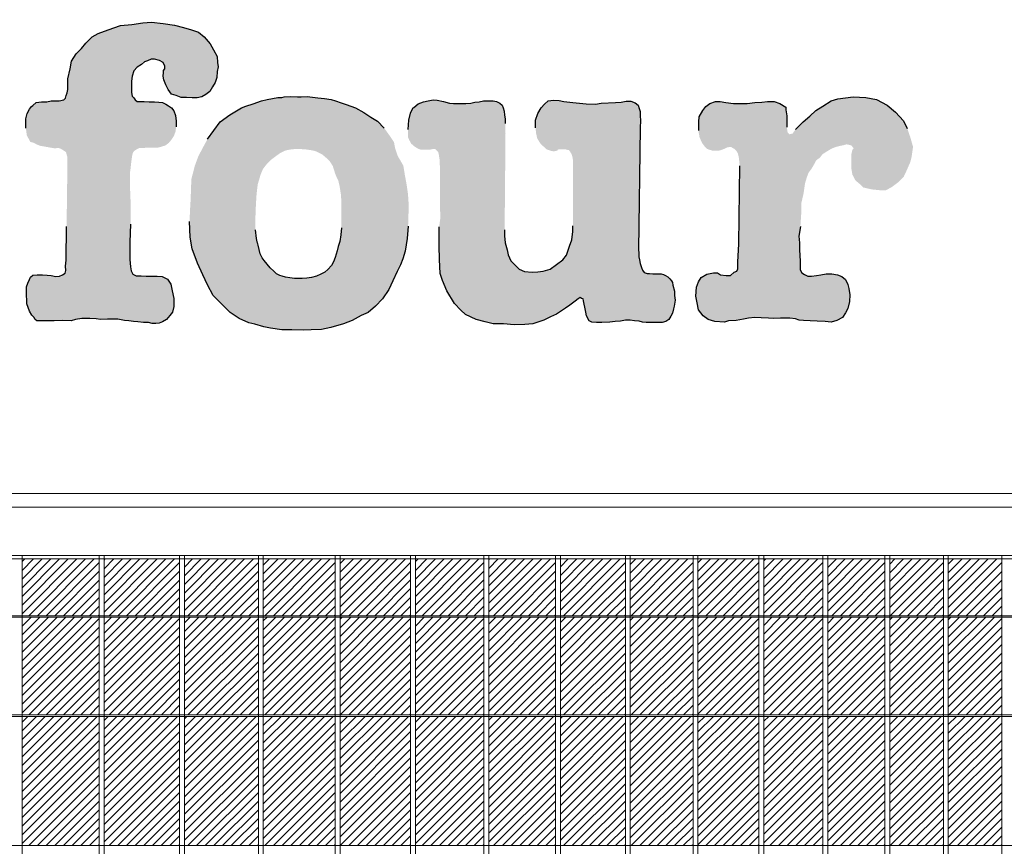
# Model space of a CAD drawing. Header units: millimetres. Extents: x 614675 to 1010864, y -150593 to -87691.
# Tile 17 of 194: x 668269 to 678449, y -117873 to -109329. Entities that reach past the tile are written whole.
import ezdxf

# ---------------------------------------------------------------- set-up
doc = ezdxf.new("R2010")
doc.units = ezdxf.units.MM
doc.header["$LTSCALE"] = 0.05
doc.layers.get('0').update_dxf_attribs({"lineweight": 0})
doc.layers.add('A-20--F1-WALLS', color=5, linetype='Continuous')
doc.layers.add('CARREFOUR LOGO', color=160, linetype='Continuous')

# ---------------------------------------------------------------- blocks, each defined once
blk = doc.blocks.new('uptoun tbilisi carrefour warwera')
at = {"layer": 'CARREFOUR LOGO'}
h = blk.add_hatch(color=256, dxfattribs=at)
h.paths.add_polyline_path([(913945, -62609), (913977, -62641), (914065, -62661), (914145, -62669), (914213, -62669), (914273, -62637), (914336, -62590), (914396, -62530), (914424, -62470), (914464, -62378), (914476, -62330), (914492, -62223), (914464, -62123), (914432, -62032), (914392, -61952), (914313, -61864), (914225, -61792), (914113, -61733), (914005, -61713), (913874, -61705), (913714, -61725), (913646, -61745), (913558, -61800), (913487, -61844), (913427, -61904), (913355, -61964), (913275, -62043), (913247, -62083), (913215, -62091), (913195, -62071), (913187, -62020), (913187, -61960), (913187, -61900), (913175, -61840), (913175, -61812), (913115, -61772), (913056, -61753), (912988, -61753), (912928, -61760), (912856, -61764), (912776, -61772), (912696, -61772), (912637, -61772), (912557, -61764), (912497, -61753), (912449, -61753), (912389, -61772), (912349, -61804), (912317, -61844), (912281, -61912), (912277, -61964), (912277, -62051), (912276, -62076), (912286, -62124), (912310, -62180), (912335, -62215), (912364, -62244), (912393, -62253), (912426, -62263), (912445, -62263), (912479, -62263), (912518, -62251), (912541, -62242), (912566, -62228), (912589, -62224), (912614, -62224), (912627, -62234), (912647, -62244), (912666, -62263), (912681, -62292), (912691, -62330), (912693, -62357), (912701, -62420), (912691, -63222), (912680, -63415), (912680, -63481), (912669, -63507), (912643, -63518), (912606, -63552), (912562, -63552), (912502, -63544), (912469, -63526), (912428, -63526), (912358, -63537), (912302, -63570), (912273, -63618), (912254, -63674), (912247, -63766), (912262, -63833), (912273, -63907), (912321, -63970), (912373, -64007), (912443, -64028), (912542, -64033), (912585, -64021), (912662, -64017), (912738, -64005), (912792, -63993), (912856, -63986), (912922, -63988), (912997, -63993), (913045, -63998), (913122, -63993), (913174, -63993), (913217, -63993), (913276, -64000), (913316, -64012), (913358, -64017), (913429, -64021), (913500, -64024), (913583, -64028), (913646, -64033), (913705, -64017), (913764, -63986), (913795, -63939), (913818, -63892), (913835, -63821), (913840, -63750), (913828, -63687), (913816, -63644), (913792, -63593), (913757, -63562), (913710, -63545), (913651, -63534), (913592, -63534), (913540, -63545), (913496, -63553), (913441, -63560), (913404, -63560), (913368, -63542), (913342, -63523), (913324, -63494), (913324, -63451), (913324, -63403), (913317, -63287), (913317, -63214), (913313, -63145), (913327, -63044), (913336, -62908), (913336, -62806), (913361, -62702), (913375, -62600), (913392, -62545), (913412, -62487), (913443, -62446), (913468, -62405), (913492, -62360), (913529, -62333), (913556, -62299), (913597, -62272), (913648, -62241), (913693, -62223), (913734, -62212), (913765, -62206), (913806, -62196), (913853, -62206), (913878, -62237), (913866, -62251), (913854, -62303), (913854, -62370), (913854, -62442), (913866, -62510), (913898, -62570)])
h.paths.add_polyline_path([(916356, -62609), (916388, -62641), (916476, -62661), (916556, -62669), (916624, -62669), (916683, -62637), (916747, -62590), (916807, -62530), (916835, -62470), (916875, -62378), (916887, -62330), (916903, -62223), (916875, -62123), (916843, -62032), (916803, -61952), (916723, -61864), (916636, -61792), (916524, -61733), (916416, -61713), (916284, -61705), (916125, -61725), (916057, -61745), (915969, -61800), (915897, -61844), (915837, -61904), (915766, -61964), (915686, -62043), (915658, -62083), (915626, -62091), (915606, -62071), (915598, -62020), (915598, -61960), (915598, -61900), (915586, -61840), (915586, -61812), (915526, -61772), (915466, -61753), (915398, -61753), (915339, -61760), (915267, -61764), (915187, -61772), (915107, -61772), (915047, -61772), (914968, -61764), (914908, -61753), (914860, -61753), (914800, -61772), (914760, -61804), (914728, -61844), (914692, -61912), (914688, -61964), (914688, -62051), (914687, -62076), (914697, -62124), (914721, -62180), (914746, -62215), (914775, -62244), (914804, -62253), (914836, -62263), (914856, -62263), (914890, -62263), (914929, -62251), (914952, -62242), (914977, -62228), (915000, -62224), (915025, -62224), (915038, -62234), (915057, -62244), (915077, -62263), (915092, -62292), (915102, -62330), (915104, -62357), (915111, -62420), (915102, -63222), (915091, -63415), (915091, -63481), (915080, -63507), (915054, -63518), (915017, -63552), (914972, -63552), (914913, -63544), (914880, -63526), (914839, -63526), (914769, -63537), (914713, -63570), (914684, -63618), (914665, -63674), (914658, -63766), (914672, -63833), (914684, -63907), (914732, -63970), (914784, -64007), (914854, -64028), (914953, -64033), (914995, -64021), (915073, -64017), (915149, -64005), (915203, -63993), (915267, -63986), (915333, -63988), (915408, -63993), (915455, -63998), (915533, -63993), (915585, -63993), (915628, -63993), (915687, -64000), (915727, -64012), (915769, -64017), (915840, -64021), (915911, -64024), (915993, -64028), (916057, -64033), (916116, -64017), (916175, -63986), (916206, -63939), (916229, -63892), (916246, -63821), (916250, -63750), (916239, -63687), (916227, -63644), (916203, -63593), (916168, -63562), (916121, -63545), (916062, -63534), (916003, -63534), (915951, -63545), (915906, -63553), (915852, -63560), (915815, -63560), (915779, -63542), (915753, -63523), (915735, -63494), (915735, -63451), (915735, -63403), (915728, -63287), (915728, -63214), (915724, -63145), (915738, -63044), (915747, -62908), (915747, -62806), (915772, -62702), (915786, -62600), (915802, -62545), (915823, -62487), (915854, -62446), (915878, -62405), (915903, -62360), (915940, -62333), (915967, -62299), (916008, -62272), (916059, -62241), (916104, -62223), (916145, -62212), (916176, -62206), (916217, -62196), (916264, -62206), (916289, -62237), (916276, -62251), (916264, -62303), (916264, -62370), (916264, -62442), (916276, -62510), (916308, -62570)])
h.paths.add_polyline_path([(920705, -61518), (920714, -61553), (920733, -61607), (920756, -61654), (920792, -61701), (920839, -61718), (920893, -61737), (920945, -61737), (921004, -61741), (921058, -61741), (921105, -61730), (921145, -61706), (921188, -61675), (921216, -61628), (921244, -61581), (921259, -61529), (921263, -61470), (921275, -61419), (921267, -61375), (921263, -61312), (921227, -61246), (921190, -61184), (921128, -61111), (921072, -61063), (920999, -61037), (920915, -61012), (920823, -60990), (920705, -60971), (920584, -60957), (920496, -60964), (920382, -60982), (920265, -60993), (920136, -61037), (920033, -61074), (919971, -61111), (919905, -61177), (919861, -61232), (919805, -61287), (919758, -61360), (919743, -61441), (919721, -61543), (919721, -61653), (919714, -61690), (919703, -61716), (919695, -61745), (919677, -61760), (919629, -61771), (919548, -61771), (919501, -61782), (919446, -61782), (919391, -61789), (919357, -61819), (919344, -61829), (919323, -61859), (919298, -61904), (919286, -61959), (919286, -62054), (919295, -62126), (919310, -62155), (919332, -62196), (919364, -62204), (919395, -62221), (919432, -62236), (919479, -62244), (919538, -62255), (919586, -62263), (919620, -62258), (919646, -62266), (919676, -62285), (919701, -62302), (919713, -62347), (919716, -62391), (919707, -63070), (919702, -63417), (919697, -63480), (919700, -63525), (919691, -63552), (919664, -63569), (919632, -63584), (919596, -63587), (919548, -63578), (919506, -63573), (919458, -63569), (919404, -63569), (919359, -63575), (919332, -63593), (919323, -63620), (919305, -63656), (919291, -63695), (919291, -63781), (919296, -63835), (919296, -63871), (919310, -63907), (919323, -63946), (919346, -63988), (919368, -64006), (919382, -64033), (919400, -64045), (919463, -64045), (919521, -64045), (919580, -64045), (919661, -64042), (919754, -64045), (919800, -64032), (919863, -64023), (919911, -64020), (919946, -64020), (920011, -64025), (920059, -64032), (920130, -64029), (920189, -64029), (920237, -64029), (920305, -64043), (920349, -64046), (920397, -64052), (920442, -64055), (920501, -64064), (920554, -64064), (920590, -64073), (920629, -64073), (920665, -64068), (920700, -64055), (920741, -64032), (920773, -63990), (920802, -63957), (920817, -63898), (920817, -63814), (920800, -63737), (920784, -63666), (920751, -63616), (920696, -63589), (920645, -63585), (920581, -63585), (920528, -63583), (920477, -63580), (920426, -63580), (920392, -63563), (920375, -63529), (920368, -63488), (920361, -63413), (920361, -63233), (920368, -63045), (920368, -62800), (920361, -62620), (920364, -62500), (920368, -62474), (920373, -62428), (920380, -62371), (920385, -62337), (920393, -62308), (920405, -62291), (920430, -62273), (920457, -62260), (920497, -62260), (920537, -62255), (920571, -62255), (920616, -62255), (920651, -62255), (920683, -62247), (920728, -62233), (920763, -62207), (920790, -62175), (920816, -62135), (920834, -62087), (920839, -62040), (920839, -61981), (920832, -61923), (920815, -61876), (920792, -61843), (920761, -61824), (920733, -61805), (920697, -61788), (920662, -61784), (920615, -61781), (920561, -61781), (920509, -61777), (920462, -61777), (920438, -61777), (920415, -61760), (920403, -61741), (920386, -61722), (920379, -61687), (920379, -61635), (920379, -61569), (920386, -61518), (920403, -61463), (920438, -61423), (920481, -61395), (920514, -61369), (920544, -61357), (920580, -61341), (920615, -61341), (920669, -61353), (920705, -61376), (920721, -61412), (920721, -61442), (920709, -61459), (920709, -61478)])
h.paths.add_polyline_path([(924915, -62299), (924930, -62327), (924939, -62361), (924944, -62394), (924942, -63063), (924942, -63122), (924930, -63209), (924905, -63275), (924876, -63366), (924839, -63415), (924773, -63464), (924707, -63513), (924634, -63532), (924578, -63539), (924519, -63542), (924443, -63535), (924388, -63510), (924363, -63488), (924334, -63459), (924300, -63427), (924273, -63362), (924261, -63311), (924243, -63241), (924236, -63166), (924236, -63104), (924245, -62112), (924242, -62066), (924242, -62007), (924242, -61957), (924236, -61918), (924232, -61878), (924222, -61844), (924212, -61818), (924186, -61794), (924152, -61779), (924116, -61771), (924073, -61771), (924017, -61771), (923973, -61781), (923927, -61785), (923888, -61794), (923834, -61800), (923764, -61798), (923709, -61798), (923665, -61794), (923605, -61779), (923540, -61765), (923496, -61761), (923446, -61771), (923397, -61781), (923341, -61804), (923297, -61840), (923290, -61845), (923275, -61867), (923263, -61900), (923244, -61973), (923237, -62067), (923237, -62147), (923249, -62176), (923271, -62215), (923306, -62245), (923344, -62268), (923374, -62277), (923401, -62277), (923454, -62277), (923488, -62272), (923497, -62268), (923511, -62268), (923522, -62272), (923538, -62290), (923550, -62302), (923557, -62336), (923566, -62398), (923566, -62437), (923570, -62991), (923559, -63074), (923559, -63272), (923564, -63411), (923570, -63556), (923593, -63630), (923638, -63736), (923717, -63866), (923784, -63937), (923833, -63981), (923940, -64033), (924034, -64055), (924118, -64077), (924223, -64077), (924334, -64088), (924446, -64082), (924528, -64075), (924640, -64038), (924711, -64004), (924773, -63976), (924866, -63916), (924910, -63883), (924965, -63843), (924998, -63817), (925016, -63806), (925031, -63813), (925049, -63817), (925053, -63839), (925060, -63872), (925064, -63905), (925075, -63956), (925082, -63993), (925109, -64044), (925137, -64060), (925186, -64064), (925241, -64064), (925325, -64060), (925380, -64053), (925435, -64049), (925484, -64038), (925535, -64038), (925579, -64044), (925628, -64049), (925661, -64060), (925701, -64064), (925745, -64064), (925778, -64064), (925822, -64064), (925866, -64064), (925904, -64053), (925933, -64031), (925955, -63998), (925970, -63965), (925981, -63921), (925988, -63894), (925999, -63832), (925992, -63784), (925992, -63740), (925975, -63678), (925971, -63650), (925960, -63631), (925944, -63611), (925924, -63592), (925900, -63576), (925877, -63568), (925853, -63561), (925830, -63561), (925799, -63561), (925767, -63561), (925733, -63556), (925709, -63556), (925678, -63545), (925662, -63522), (925650, -63493), (925639, -63454), (925631, -63415), (925623, -63384), (925623, -63342), (925620, -63310), (925636, -62051), (925640, -61975), (925636, -61927), (925636, -61882), (925627, -61852), (925616, -61818), (925586, -61793), (925540, -61774), (925492, -61774), (925441, -61786), (925383, -61790), (925233, -61794), (925174, -61805), (925080, -61802), (925009, -61797), (924941, -61788), (924848, -61777), (924800, -61768), (924741, -61765), (924686, -61773), (924647, -61807), (924613, -61844), (924579, -61904), (924554, -61973), (924555, -62050), (924562, -62111), (924574, -62162), (924608, -62216), (924644, -62249), (924671, -62273), (924704, -62285), (924722, -62291), (924746, -62293), (924764, -62290), (924782, -62284), (924788, -62275), (924808, -62273), (924826, -62273), (924847, -62273), (924865, -62273), (924889, -62279), (924901, -62281)])
h.paths.add_polyline_path([(927912, -62635), (927944, -62667), (928032, -62687), (928112, -62695), (928179, -62695), (928239, -62663), (928303, -62615), (928363, -62555), (928391, -62495), (928431, -62404), (928443, -62356), (928459, -62248), (928431, -62149), (928399, -62057), (928359, -61977), (928279, -61889), (928191, -61818), (928080, -61758), (927972, -61738), (927840, -61730), (927681, -61750), (927613, -61770), (927525, -61826), (927453, -61870), (927393, -61929), (927321, -61989), (927242, -62069), (927214, -62109), (927182, -62117), (927162, -62097), (927154, -62045), (927154, -61985), (927154, -61925), (927142, -61866), (927142, -61838), (927082, -61798), (927022, -61778), (926954, -61778), (926895, -61786), (926823, -61790), (926743, -61798), (926663, -61798), (926603, -61798), (926523, -61790), (926464, -61778), (926416, -61778), (926356, -61798), (926316, -61830), (926284, -61870), (926248, -61937), (926244, -61989), (926244, -62077), (926243, -62101), (926252, -62150), (926277, -62206), (926302, -62240), (926331, -62269), (926360, -62279), (926392, -62288), (926412, -62288), (926446, -62288), (926485, -62277), (926508, -62267), (926533, -62254), (926556, -62250), (926581, -62250), (926594, -62259), (926613, -62269), (926633, -62288), (926648, -62317), (926657, -62355), (926660, -62382), (926667, -62445), (926658, -63248), (926647, -63440), (926647, -63507), (926636, -63533), (926610, -63544), (926573, -63577), (926528, -63577), (926469, -63570), (926436, -63551), (926395, -63551), (926325, -63562), (926269, -63596), (926239, -63644), (926221, -63699), (926213, -63792), (926228, -63858), (926239, -63932), (926288, -63995), (926339, -64032), (926410, -64054), (926509, -64059), (926551, -64047), (926629, -64042), (926705, -64030), (926759, -64018), (926823, -64011), (926889, -64014), (926964, -64018), (927011, -64023), (927089, -64018), (927141, -64018), (927184, -64018), (927242, -64026), (927283, -64037), (927325, -64042), (927396, -64047), (927467, -64049), (927549, -64054), (927613, -64059), (927672, -64042), (927731, -64011), (927762, -63964), (927785, -63917), (927802, -63846), (927806, -63776), (927795, -63712), (927783, -63670), (927759, -63618), (927724, -63587), (927677, -63571), (927618, -63559), (927559, -63559), (927507, -63571), (927462, -63578), (927408, -63585), (927371, -63585), (927335, -63567), (927309, -63549), (927291, -63520), (927291, -63476), (927291, -63429), (927284, -63312), (927284, -63239), (927279, -63170), (927294, -63069), (927303, -62933), (927303, -62832), (927327, -62728), (927342, -62625), (927358, -62570), (927379, -62513), (927410, -62472), (927434, -62431), (927459, -62385), (927496, -62359), (927522, -62324), (927564, -62297), (927615, -62266), (927660, -62248), (927701, -62238), (927732, -62232), (927773, -62221), (927820, -62232), (927845, -62262), (927832, -62276), (927820, -62328), (927820, -62396), (927820, -62467), (927832, -62535), (927864, -62595)])
h.paths.add_polyline_path([(908755, -62298), (908814, -62306), (908885, -62317), (908944, -62309), (909019, -62309), (909090, -62292), (909161, -62267), (909220, -62215), (909241, -62162), (909268, -62095), (909274, -62007), (909268, -61913), (909268, -61860), (909252, -61797), (909243, -61719), (909243, -61656), (909246, -61563), (909252, -61500), (909252, -61447), (909268, -61375), (909274, -61319), (909268, -61240), (909268, -61131), (909236, -61068), (909196, -61031), (909149, -60999), (909102, -60974), (909064, -60959), (909008, -60952), (908954, -60952), (908898, -60962), (908854, -60984), (908820, -61006), (908782, -61040), (908753, -61077), (908733, -61105), (908729, -61141), (908724, -61176), (908710, -61193), (908684, -61196), (908671, -61187), (908643, -61168), (908588, -61130), (908522, -61089), (908446, -61039), (908339, -61002), (908208, -60957), (908114, -60944), (907966, -60933), (907848, -60933), (907751, -60944), (907655, -60969), (907614, -60976), (907544, -60996), (907407, -61025), (907324, -61087), (907233, -61149), (907109, -61247), (906980, -61387), (906866, -61534), (906812, -61661), (906761, -61785), (906716, -61981), (906670, -62150), (906652, -62378), (906653, -62543), (906671, -62737), (906684, -62896), (906716, -63086), (906775, -63280), (906866, -63462), (906988, -63652), (907115, -63796), (907219, -63869), (907319, -63946), (907464, -64014), (907591, -64072), (907772, -64104), (907885, -64118), (908021, -64127), (908143, -64127), (908257, -64127), (908406, -64118), (908542, -64081), (908678, -64059), (908836, -63991), (908986, -63900), (909099, -63810), (909167, -63706), (909251, -63589), (909273, -63522), (909327, -63401), (909350, -63320), (909350, -63154), (909327, -63019), (909291, -62916), (909237, -62808), (909134, -62750), (909044, -62719), (908945, -62714), (908842, -62714), (908774, -62728), (908721, -62759), (908653, -62817), (908617, -62907), (908617, -62988), (908599, -63109), (908608, -63199), (908595, -63302), (908572, -63356), (908505, -63437), (908415, -63482), (908348, -63536), (908249, -63549), (908159, -63567), (908046, -63558), (907934, -63536), (907867, -63500), (907786, -63455), (907718, -63401), (907642, -63298), (907584, -63208), (907552, -63100), (907507, -62961), (907482, -62804), (907478, -62673), (907470, -62553), (907470, -62474), (907470, -62387), (907490, -62276), (907498, -62161), (907525, -62050), (907553, -61983), (907573, -61912), (907592, -61865), (907624, -61806), (907663, -61774), (907683, -61727), (907730, -61668), (907770, -61628), (907809, -61609), (907841, -61589), (907888, -61561), (907939, -61550), (907987, -61530), (908085, -61530), (908136, -61518), (908196, -61522), (908274, -61530), (908361, -61561), (908420, -61601), (908471, -61640), (908519, -61680), (908546, -61727), (908570, -61766), (908590, -61813), (908598, -61896), (908598, -61955), (908578, -62014), (908586, -62081), (908598, -62140), (908629, -62180), (908665, -62219), (908708, -62270)])
h = blk.add_hatch(color=256, dxfattribs=at)
h.paths.add_polyline_path([(922131, -61731), (922093, -61731), (922023, -61727), (921958, -61731), (921931, -61736), (921892, -61736), (921835, -61747), (921781, -61757), (921721, -61772), (921635, -61804), (921560, -61826), (921517, -61843), (921464, -61875), (921394, -61915), (921294, -61988), (921164, -62167), (921129, -62231), (921070, -62342), (921032, -62445), (920997, -62582), (920989, -62803), (920984, -62884), (920978, -63018), (920983, -63182), (921005, -63303), (921059, -63451), (921114, -63570), (921165, -63675), (921222, -63783), (921293, -63851), (921398, -63958), (921491, -64023), (921590, -64066), (921653, -64080), (921746, -64108), (921814, -64123), (921931, -64137), (922036, -64137), (922155, -64142), (922234, -64137), (922342, -64134), (922438, -64114), (922569, -64077), (922660, -64043), (922753, -63992), (922824, -63958), (922901, -63893), (922972, -63817), (923037, -63723), (923079, -63633), (923126, -63534), (923158, -63468), (923182, -63404), (923208, -63325), (923228, -63195), (923238, -63066), (923242, -62941), (923244, -62846), (923237, -62737), (923222, -62634), (923204, -62536), (923189, -62442), (923130, -62340), (923104, -62263), (923092, -62198), (923044, -62127), (922992, -62055), (922920, -61983), (922853, -61941), (922781, -61893), (922693, -61845), (922597, -61808), (922547, -61791), (922487, -61770), (922443, -61757), (922375, -61748), (922305, -61741), (922248, -61734), (922194, -61727)])
h.paths.add_polyline_path([(922139, -62271), (922183, -62274), (922238, -62282), (922275, -62290), (922296, -62298), (922323, -62312), (922353, -62328), (922385, -62356), (922405, -62372), (922432, -62402), (922460, -62447), (922472, -62486), (922485, -62527), (922498, -62559), (922516, -62595), (922529, -62651), (922542, -62731), (922549, -62818), (922547, -62870), (922546, -62998), (922549, -63083), (922541, -63158), (922533, -63227), (922516, -63276), (922506, -63321), (922483, -63391), (922467, -63434), (922447, -63474), (922409, -63516), (922378, -63542), (922337, -63562), (922291, -63585), (922238, -63597), (922192, -63605), (922141, -63608), (922085, -63608), (922062, -63608), (922016, -63601), (921970, -63593), (921935, -63585), (921912, -63578), (921878, -63559), (921848, -63532), (921812, -63497), (921782, -63460), (921751, -63422), (921728, -63394), (921710, -63353), (921698, -63308), (921686, -63264), (921684, -63248), (921682, -63244), (921675, -63211), (921672, -63195), (921660, -63105), (921660, -62956), (921664, -62854), (921671, -62738), (921683, -62636), (921714, -62530), (921738, -62475), (921784, -62416), (921815, -62385), (921866, -62347), (921915, -62312), (921970, -62285), (922013, -62276), (922062, -62270), (922093, -62270)], flags=16)
for p, q in [((920382, -60982), (920496, -60964)), ((920496, -60964), (920584, -60957)), ((920584, -60957), (920705, -60971)), ((920705, -60971), (920823, -60990)), ((919971, -61111), (920033, -61074)), ((920033, -61074), (920136, -61037)), ((920136, -61037), (920265, -60993)), ((920265, -60993), (920382, -60982)), ((920823, -60990), (920915, -61012)), ((920915, -61012), (920999, -61037)), ((920999, -61037), (921072, -61063)), ((921072, -61063), (921128, -61111)), ((919861, -61232), (919905, -61177)), ((919905, -61177), (919971, -61111)), ((921128, -61111), (921190, -61184)), ((921190, -61184), (921227, -61246)), ((919805, -61287), (919861, -61232)), ((921227, -61246), (921263, -61312)), ((919743, -61441), (919758, -61360)), ((919758, -61360), (919805, -61287)), ((920514, -61369), (920481, -61395)), ((920544, -61357), (920514, -61369)), ((920580, -61341), (920544, -61357)), ((920615, -61341), (920580, -61341)), ((920669, -61353), (920615, -61341)), ((920705, -61376), (920669, -61353)), ((920721, -61412), (920705, -61376)), ((921263, -61312), (921267, -61375)), ((921267, -61375), (921275, -61419)), ((919721, -61543), (919743, -61441)), ((920403, -61463), (920386, -61518)), ((920438, -61423), (920403, -61463)), ((920481, -61395), (920438, -61423)), ((920705, -61518), (920709, -61478)), ((920709, -61459), (920721, -61442)), ((920709, -61478), (920709, -61459)), ((920721, -61442), (920721, -61412)), ((921263, -61470), (921259, -61529)), ((921275, -61419), (921263, -61470)), ((919721, -61653), (919721, -61543)), ((920386, -61518), (920379, -61569)), ((920379, -61569), (920379, -61635)), ((920714, -61553), (920705, -61518)), ((920733, -61607), (920714, -61553)), ((921244, -61581), (921216, -61628)), ((921259, -61529), (921244, -61581)), ((919703, -61716), (919714, -61690)), ((919714, -61690), (919721, -61653)), ((920379, -61635), (920379, -61687)), ((920379, -61687), (920386, -61722)), ((920756, -61654), (920733, -61607)), ((920792, -61701), (920756, -61654)), ((921188, -61675), (921145, -61706)), ((921216, -61628), (921188, -61675)), ((919357, -61819), (919391, -61789)), ((919391, -61789), (919446, -61782)), ((919446, -61782), (919501, -61782)), ((919501, -61782), (919548, -61771)), ((919548, -61771), (919629, -61771)), ((919629, -61771), (919677, -61760)), ((919677, -61760), (919695, -61745)), ((919695, -61745), (919703, -61716)), ((920386, -61722), (920403, -61741)), ((920403, -61741), (920415, -61760)), ((920415, -61760), (920438, -61777)), ((920438, -61777), (920462, -61777)), ((920462, -61777), (920509, -61777)), ((920509, -61777), (920561, -61781)), ((920561, -61781), (920615, -61781)), ((920615, -61781), (920662, -61784)), ((920662, -61784), (920697, -61788)), ((920697, -61788), (920733, -61805)), ((920839, -61718), (920792, -61701)), ((920893, -61737), (920839, -61718)), ((920945, -61737), (920893, -61737)), ((921004, -61741), (920945, -61737)), ((921058, -61741), (921004, -61741)), ((921105, -61730), (921058, -61741)), ((921145, -61706), (921105, -61730)), ((921635, -61804), (921721, -61772)), ((921721, -61772), (921781, -61757)), ((921781, -61757), (921835, -61747)), ((921835, -61747), (921892, -61736)), ((921892, -61736), (921931, -61736)), ((921931, -61736), (921958, -61731)), ((921958, -61731), (922023, -61727)), ((922023, -61727), (922093, -61731)), ((922093, -61731), (922131, -61731)), ((922131, -61731), (922194, -61727)), ((922194, -61727), (922248, -61734)), ((922248, -61734), (922305, -61741)), ((922305, -61741), (922375, -61748)), ((922375, -61748), (922443, -61757)), ((922443, -61757), (922487, -61770)), ((922487, -61770), (922547, -61791)), ((922547, -61791), (922597, -61808)), ((923341, -61804), (923397, -61781)), ((923397, -61781), (923446, -61771)), ((923446, -61771), (923496, -61761)), ((923496, -61761), (923540, -61765)), ((923540, -61765), (923605, -61779)), ((923605, -61779), (923665, -61794)), ((923665, -61794), (923709, -61798)), ((923834, -61800), (923888, -61794)), ((923888, -61794), (923927, -61785)), ((923927, -61785), (923973, -61781)), ((923973, -61781), (924017, -61771)), ((924017, -61771), (924073, -61771)), ((924073, -61771), (924116, -61771)), ((924116, -61771), (924152, -61779)), ((924152, -61779), (924186, -61794)), ((924186, -61794), (924212, -61818)), ((924647, -61807), (924686, -61773)), ((924686, -61773), (924741, -61765)), ((924741, -61765), (924800, -61768)), ((924800, -61768), (924848, -61777)), ((924848, -61777), (924941, -61788)), ((924941, -61788), (925009, -61797)), ((925174, -61805), (925233, -61794)), ((925233, -61794), (925383, -61790)), ((925383, -61790), (925441, -61786)), ((925441, -61786), (925492, -61774)), ((925492, -61774), (925540, -61774)), ((925540, -61774), (925586, -61793)), ((925586, -61793), (925616, -61818)), ((926356, -61798), (926416, -61778)), ((926416, -61778), (926464, -61778)), ((926464, -61778), (926523, -61790)), ((926523, -61790), (926603, -61798)), ((926743, -61798), (926823, -61790)), ((926823, -61790), (926895, -61786)), ((926895, -61786), (926954, -61778)), ((926954, -61778), (927022, -61778)), ((927022, -61778), (927082, -61798)), ((927525, -61826), (927613, -61770)), ((927613, -61770), (927681, -61750)), ((927681, -61750), (927840, -61730)), ((927840, -61730), (927972, -61738)), ((927972, -61738), (928080, -61758)), ((928080, -61758), (928191, -61818)), ((919298, -61904), (919323, -61859)), ((919323, -61859), (919344, -61829)), ((919344, -61829), (919357, -61819)), ((920733, -61805), (920761, -61824)), ((920761, -61824), (920792, -61843)), ((920792, -61843), (920815, -61876)), ((920815, -61876), (920832, -61923)), ((921394, -61915), (921464, -61875)), ((921464, -61875), (921517, -61843)), ((921517, -61843), (921560, -61826)), ((921560, -61826), (921635, -61804)), ((922597, -61808), (922693, -61845)), ((922693, -61845), (922781, -61893)), ((922781, -61893), (922853, -61941)), ((923263, -61900), (923275, -61867)), ((923275, -61867), (923290, -61845)), ((923290, -61845), (923297, -61840)), ((923297, -61840), (923341, -61804)), ((923709, -61798), (923764, -61798)), ((923764, -61798), (923834, -61800)), ((924212, -61818), (924222, -61844)), ((924222, -61844), (924232, -61878)), ((924232, -61878), (924236, -61918)), ((924579, -61904), (924613, -61844)), ((924613, -61844), (924647, -61807)), ((925009, -61797), (925080, -61802)), ((925080, -61802), (925174, -61805)), ((925616, -61818), (925627, -61852)), ((925627, -61852), (925636, -61882)), ((925636, -61882), (925636, -61927)), ((926248, -61937), (926284, -61870)), ((926284, -61870), (926316, -61830)), ((926316, -61830), (926356, -61798)), ((926603, -61798), (926663, -61798)), ((926663, -61798), (926743, -61798)), ((927082, -61798), (927142, -61838)), ((927142, -61838), (927142, -61866)), ((927142, -61866), (927154, -61925)), ((927393, -61929), (927453, -61870)), ((927453, -61870), (927525, -61826)), ((928191, -61818), (928279, -61889)), ((928279, -61889), (928359, -61977)), ((919286, -61959), (919298, -61904)), ((919286, -62054), (919286, -61959)), ((920832, -61923), (920839, -61981)), ((920839, -61981), (920839, -62040)), ((921164, -62167), (921294, -61988)), ((921294, -61988), (921394, -61915)), ((922853, -61941), (922920, -61983)), ((922920, -61983), (922992, -62055)), ((923237, -62067), (923244, -61973)), ((923244, -61973), (923263, -61900)), ((924236, -61918), (924242, -61957)), ((924242, -61957), (924242, -62007)), ((924554, -61973), (924579, -61904)), ((924555, -62050), (924554, -61973)), ((925636, -61927), (925640, -61975)), ((925640, -61975), (925636, -62051)), ((926244, -61989), (926248, -61937)), ((926244, -62077), (926244, -61989)), ((927154, -61925), (927154, -61985)), ((927154, -61985), (927154, -62045)), ((927242, -62069), (927321, -61989)), ((927321, -61989), (927393, -61929)), ((928359, -61977), (928399, -62057)), ((925636, -62051), (925620, -63310)), ((926658, -63248), (926667, -62445)), ((919702, -63417), (919707, -63070)), ((920368, -63045), (920361, -63233)), ((920983, -63182), (920978, -63018)), ((921672, -63195), (921660, -63105)), ((922549, -63083), (922541, -63158)), ((923238, -63066), (923228, -63195)), ((923559, -63272), (923559, -63074)), ((924236, -63104), (924236, -63166)), ((924942, -63122), (924942, -63063)), ((927294, -63069), (927279, -63170)), ((921005, -63303), (920983, -63182)), ((921675, -63211), (921672, -63195)), ((921682, -63244), (921675, -63211)), ((922541, -63158), (922533, -63227)), ((923228, -63195), (923208, -63325)), ((924236, -63166), (924243, -63241)), ((924905, -63275), (924930, -63209)), ((924930, -63209), (924942, -63122)), ((927279, -63170), (927284, -63239)), ((920361, -63233), (920361, -63413)), ((921059, -63451), (921005, -63303)), ((921684, -63248), (921682, -63244)), ((921686, -63264), (921684, -63248)), ((921698, -63308), (921686, -63264)), ((921710, -63353), (921698, -63308)), ((922506, -63321), (922483, -63391)), ((922516, -63276), (922506, -63321)), ((922533, -63227), (922516, -63276)), ((923564, -63411), (923559, -63272)), ((924243, -63241), (924261, -63311)), ((924261, -63311), (924273, -63362)), ((924876, -63366), (924905, -63275)), ((925620, -63310), (925623, -63342)), ((926647, -63440), (926658, -63248)), ((927284, -63239), (927284, -63312)), ((927284, -63312), (927291, -63429)), ((919697, -63480), (919702, -63417)), ((920361, -63413), (920368, -63488)), ((921728, -63394), (921710, -63353)), ((921751, -63422), (921728, -63394)), ((921782, -63460), (921751, -63422)), ((922483, -63391), (922467, -63434)), ((923182, -63404), (923158, -63468)), ((923208, -63325), (923182, -63404)), ((923570, -63556), (923564, -63411)), ((924273, -63362), (924300, -63427)), ((924773, -63464), (924839, -63415)), ((924839, -63415), (924876, -63366)), ((925623, -63342), (925623, -63384)), ((925623, -63384), (925631, -63415)), ((925631, -63415), (925639, -63454)), ((919691, -63552), (919700, -63525)), ((919700, -63525), (919697, -63480)), ((920368, -63488), (920375, -63529)), ((921114, -63570), (921059, -63451)), ((921812, -63497), (921782, -63460)), ((921848, -63532), (921812, -63497)), ((922409, -63516), (922378, -63542)), ((922447, -63474), (922409, -63516)), ((922467, -63434), (922447, -63474)), ((923158, -63468), (923126, -63534)), ((924300, -63427), (924334, -63459)), ((924334, -63459), (924363, -63488)), ((924363, -63488), (924388, -63510)), ((924388, -63510), (924443, -63535)), ((924634, -63532), (924707, -63513)), ((924707, -63513), (924773, -63464)), ((925639, -63454), (925650, -63493)), ((925650, -63493), (925662, -63522)), ((925662, -63522), (925678, -63545)), ((926636, -63533), (926647, -63507)), ((926647, -63507), (926647, -63440)), ((927291, -63429), (927291, -63476)), ((927291, -63476), (927291, -63520)), ((927291, -63520), (927309, -63549)), ((919305, -63656), (919323, -63620)), ((919323, -63620), (919332, -63593)), ((919332, -63593), (919359, -63575)), ((919359, -63575), (919404, -63569)), ((919404, -63569), (919458, -63569)), ((919458, -63569), (919506, -63573)), ((919506, -63573), (919548, -63578)), ((919548, -63578), (919596, -63587)), ((919596, -63587), (919632, -63584)), ((919632, -63584), (919664, -63569)), ((919664, -63569), (919691, -63552)), ((920375, -63529), (920392, -63563)), ((920392, -63563), (920426, -63580)), ((920426, -63580), (920477, -63580)), ((920477, -63580), (920528, -63583)), ((920528, -63583), (920581, -63585)), ((920581, -63585), (920645, -63585)), ((920645, -63585), (920696, -63589)), ((920696, -63589), (920751, -63616)), ((920751, -63616), (920784, -63666)), ((921165, -63675), (921114, -63570)), ((921878, -63559), (921848, -63532)), ((921912, -63578), (921878, -63559)), ((921935, -63585), (921912, -63578)), ((921970, -63593), (921935, -63585)), ((922016, -63601), (921970, -63593)), ((922062, -63608), (922016, -63601)), ((922085, -63608), (922062, -63608)), ((922141, -63608), (922085, -63608)), ((922192, -63605), (922141, -63608)), ((922238, -63597), (922192, -63605)), ((922291, -63585), (922238, -63597)), ((922337, -63562), (922291, -63585)), ((922378, -63542), (922337, -63562)), ((923126, -63534), (923079, -63633)), ((923593, -63630), (923570, -63556)), ((924443, -63535), (924519, -63542)), ((924519, -63542), (924578, -63539)), ((924578, -63539), (924634, -63532)), ((925678, -63545), (925709, -63556)), ((925709, -63556), (925733, -63556)), ((925733, -63556), (925767, -63561)), ((925767, -63561), (925799, -63561)), ((925799, -63561), (925830, -63561)), ((925830, -63561), (925853, -63561)), ((925853, -63561), (925877, -63568)), ((925877, -63568), (925900, -63576)), ((925900, -63576), (925924, -63592)), ((925924, -63592), (925944, -63611)), ((925944, -63611), (925960, -63631)), ((926239, -63644), (926269, -63596)), ((926269, -63596), (926325, -63562)), ((926325, -63562), (926395, -63551)), ((926395, -63551), (926436, -63551)), ((926436, -63551), (926469, -63570)), ((926469, -63570), (926528, -63577)), ((926528, -63577), (926573, -63577)), ((926573, -63577), (926610, -63544)), ((926610, -63544), (926636, -63533)), ((927309, -63549), (927335, -63567)), ((927335, -63567), (927371, -63585)), ((927371, -63585), (927408, -63585)), ((927408, -63585), (927462, -63578)), ((927462, -63578), (927507, -63571)), ((927507, -63571), (927559, -63559)), ((927559, -63559), (927618, -63559)), ((927618, -63559), (927677, -63571)), ((927677, -63571), (927724, -63587)), ((927724, -63587), (927759, -63618)), ((927759, -63618), (927783, -63670)), ((919291, -63695), (919305, -63656)), ((919291, -63781), (919291, -63695)), ((920784, -63666), (920800, -63737)), ((921222, -63783), (921165, -63675)), ((923037, -63723), (922972, -63817)), ((923079, -63633), (923037, -63723)), ((923638, -63736), (923593, -63630)), ((925960, -63631), (925971, -63650)), ((925971, -63650), (925975, -63678)), ((925975, -63678), (925992, -63740)), ((926213, -63792), (926221, -63699)), ((926221, -63699), (926239, -63644)), ((927783, -63670), (927795, -63712)), ((927795, -63712), (927806, -63776)), ((919296, -63835), (919291, -63781)), ((920800, -63737), (920817, -63814)), ((920817, -63814), (920817, -63898)), ((921293, -63851), (921222, -63783)), ((922972, -63817), (922901, -63893)), ((923717, -63866), (923638, -63736)), ((924998, -63817), (924965, -63843)), ((925016, -63806), (924998, -63817)), ((925031, -63813), (925016, -63806)), ((925049, -63817), (925031, -63813)), ((925053, -63839), (925049, -63817)), ((925992, -63740), (925992, -63784)), ((925992, -63784), (925999, -63832)), ((926228, -63858), (926213, -63792)), ((927806, -63776), (927802, -63846)), ((919296, -63871), (919296, -63835)), ((919310, -63907), (919296, -63871)), ((919323, -63946), (919310, -63907)), ((920817, -63898), (920802, -63957)), ((921398, -63958), (921293, -63851)), ((922901, -63893), (922824, -63958)), ((923784, -63937), (923717, -63866)), ((924866, -63916), (924773, -63976)), ((924910, -63883), (924866, -63916)), ((924965, -63843), (924910, -63883)), ((925060, -63872), (925053, -63839)), ((925064, -63905), (925060, -63872)), ((925075, -63956), (925064, -63905)), ((925981, -63921), (925970, -63965)), ((925988, -63894), (925981, -63921)), ((925999, -63832), (925988, -63894)), ((926239, -63932), (926228, -63858)), ((926288, -63995), (926239, -63932)), ((927785, -63917), (927762, -63964)), ((927802, -63846), (927785, -63917)), ((919346, -63988), (919323, -63946)), ((919368, -64006), (919346, -63988)), ((919382, -64033), (919368, -64006)), ((919400, -64045), (919382, -64033)), ((919800, -64032), (919754, -64045)), ((919863, -64023), (919800, -64032)), ((919911, -64020), (919863, -64023)), ((919946, -64020), (919911, -64020)), ((920011, -64025), (919946, -64020)), ((920059, -64032), (920011, -64025)), ((920130, -64029), (920059, -64032)), ((920189, -64029), (920130, -64029)), ((920237, -64029), (920189, -64029)), ((920305, -64043), (920237, -64029)), ((920741, -64032), (920700, -64055)), ((920773, -63990), (920741, -64032)), ((920802, -63957), (920773, -63990)), ((921491, -64023), (921398, -63958)), ((921590, -64066), (921491, -64023)), ((922753, -63992), (922660, -64043)), ((922824, -63958), (922753, -63992)), ((923833, -63981), (923784, -63937)), ((923940, -64033), (923833, -63981)), ((924034, -64055), (923940, -64033)), ((924711, -64004), (924640, -64038)), ((924773, -63976), (924711, -64004)), ((925082, -63993), (925075, -63956)), ((925109, -64044), (925082, -63993)), ((925933, -64031), (925904, -64053)), ((925955, -63998), (925933, -64031)), ((925970, -63965), (925955, -63998)), ((926339, -64032), (926288, -63995)), ((926410, -64054), (926339, -64032)), ((926705, -64030), (926629, -64042)), ((926759, -64018), (926705, -64030)), ((926823, -64011), (926759, -64018)), ((926889, -64014), (926823, -64011)), ((926964, -64018), (926889, -64014)), ((927011, -64023), (926964, -64018)), ((927089, -64018), (927011, -64023)), ((927141, -64018), (927089, -64018)), ((927184, -64018), (927141, -64018)), ((927242, -64026), (927184, -64018)), ((927283, -64037), (927242, -64026)), ((927731, -64011), (927672, -64042)), ((927762, -63964), (927731, -64011)), ((919463, -64045), (919400, -64045)), ((919521, -64045), (919463, -64045)), ((919580, -64045), (919521, -64045)), ((919661, -64042), (919580, -64045)), ((919754, -64045), (919661, -64042)), ((920349, -64046), (920305, -64043)), ((920397, -64052), (920349, -64046)), ((920442, -64055), (920397, -64052)), ((920501, -64064), (920442, -64055)), ((920554, -64064), (920501, -64064)), ((920590, -64073), (920554, -64064)), ((920629, -64073), (920590, -64073)), ((920665, -64068), (920629, -64073)), ((920700, -64055), (920665, -64068)), ((921653, -64080), (921590, -64066)), ((921746, -64108), (921653, -64080)), ((921814, -64123), (921746, -64108)), ((921931, -64137), (921814, -64123)), ((922036, -64137), (921931, -64137)), ((922155, -64142), (922036, -64137)), ((922234, -64137), (922155, -64142)), ((922342, -64134), (922234, -64137)), ((922438, -64114), (922342, -64134)), ((922569, -64077), (922438, -64114)), ((922660, -64043), (922569, -64077)), ((924118, -64077), (924034, -64055)), ((924223, -64077), (924118, -64077)), ((924334, -64088), (924223, -64077)), ((924446, -64082), (924334, -64088)), ((924528, -64075), (924446, -64082)), ((924640, -64038), (924528, -64075)), ((925137, -64060), (925109, -64044)), ((925186, -64064), (925137, -64060)), ((925241, -64064), (925186, -64064)), ((925325, -64060), (925241, -64064)), ((925380, -64053), (925325, -64060)), ((925435, -64049), (925380, -64053)), ((925484, -64038), (925435, -64049)), ((925535, -64038), (925484, -64038)), ((925579, -64044), (925535, -64038)), ((925628, -64049), (925579, -64044)), ((925661, -64060), (925628, -64049)), ((925701, -64064), (925661, -64060)), ((925745, -64064), (925701, -64064)), ((925778, -64064), (925745, -64064)), ((925822, -64064), (925778, -64064)), ((925866, -64064), (925822, -64064)), ((925904, -64053), (925866, -64064)), ((926509, -64059), (926410, -64054)), ((926551, -64047), (926509, -64059)), ((926629, -64042), (926551, -64047)), ((927325, -64042), (927283, -64037)), ((927396, -64047), (927325, -64042)), ((927467, -64049), (927396, -64047)), ((927549, -64054), (927467, -64049)), ((927613, -64059), (927549, -64054)), ((927672, -64042), (927613, -64059))]:
    blk.add_line(p, q, dxfattribs=at)

msp = doc.modelspace()

# ---------------------------------------------------------------- hatches: boundary and pattern name
at = {"lineweight": 0}
h = msp.add_hatch(dxfattribs=at)
h.set_pattern_fill('ANSI31', color=251, scale=20, style=0)
h.set_pattern_definition([(45, (482074.444, -135464.59), (-44.90128, 44.90128), [])])
h.paths.add_polyline_path([(669092, -115490), (669092, -114903), (668294, -114903), (668294, -115490)])
h = msp.add_hatch(dxfattribs=at)
h.set_pattern_fill('ANSI31', color=251, scale=20, style=0)
h.set_pattern_definition([(45, (482905.53, -135464.59), (-44.90128, 44.90128), [])])
h.paths.add_polyline_path([(669923, -115490), (669923, -114903), (669142, -114903), (669142, -115490)])
h = msp.add_hatch(dxfattribs=at)
h.set_pattern_fill('ANSI31', color=251, scale=20, style=0)
h.set_pattern_definition([(45, (483719.04, -135464.59), (-44.90128, 44.90128), [])])
h.paths.add_polyline_path([(670737, -115490), (670737, -114903), (669973, -114903), (669973, -115490)])
h = msp.add_hatch(dxfattribs=at)
h.set_pattern_fill('ANSI31', color=251, scale=20, style=0)
h.set_pattern_definition([(45, (484514.64, -135464.59), (-44.90128, 44.90128), [])])
h.paths.add_polyline_path([(671532, -115490), (671532, -114903), (670787, -114903), (670787, -115490)])
h = msp.add_hatch(dxfattribs=at)
h.set_pattern_fill('ANSI31', color=251, scale=20, style=0)
h.set_pattern_definition([(45, (485292, -135464.59), (-44.90128, 44.90128), [])])
h.paths.add_polyline_path([(672310, -115490), (672310, -114903), (671582, -114903), (671582, -115490)])
h = msp.add_hatch(dxfattribs=at)
h.set_pattern_fill('ANSI31', color=251, scale=20, style=0)
h.set_pattern_definition([(45, (486050.804, -135464.59), (-44.90128, 44.90128), [])])
h.paths.add_polyline_path([(673069, -115490), (673069, -114903), (672360, -114903), (672360, -115490)])
h = msp.add_hatch(dxfattribs=at)
h.set_pattern_fill('ANSI31', color=251, scale=20, style=0)
h.set_pattern_definition([(45, (486790.74, -135464.59), (-44.90128, 44.90128), [])])
h.paths.add_polyline_path([(673809, -115490), (673809, -114903), (673119, -114903), (673119, -115490)])
h = msp.add_hatch(dxfattribs=at)
h.set_pattern_fill('ANSI31', color=251, scale=20, style=0)
h.set_pattern_definition([(45, (487513.436, -135464.59), (-44.90128, 44.90128), [])])
h.paths.add_polyline_path([(674531, -115490), (674531, -114903), (673859, -114903), (673859, -115490)])
h = msp.add_hatch(dxfattribs=at)
h.set_pattern_fill('ANSI31', color=251, scale=20, style=0)
h.set_pattern_definition([(45, (488212.815, -135464.59), (-44.90128, 44.90128), [])])
h.paths.add_polyline_path([(675231, -115490), (675231, -114903), (674581, -114903), (674581, -115490)])
h = msp.add_hatch(dxfattribs=at)
h.set_pattern_fill('ANSI31', color=251, scale=20, style=0)
h.set_pattern_definition([(45, (488894.37, -135464.59), (-44.90128, 44.90128), [])])
h.paths.add_polyline_path([(675912, -115490), (675912, -114903), (675281, -114903), (675281, -115490)])
h = msp.add_hatch(dxfattribs=at)
h.set_pattern_fill('ANSI31', color=251, scale=20, style=0)
h.set_pattern_definition([(45, (489555.89, -135464.59), (-44.90128, 44.90128), [])])
h.paths.add_polyline_path([(676574, -115490), (676574, -114903), (675962, -114903), (675962, -115490)])
h = msp.add_hatch(dxfattribs=at)
h.set_pattern_fill('ANSI31', color=251, scale=20, style=0)
h.set_pattern_definition([(45, (490197.18, -135464.59), (-44.90128, 44.90128), [])])
h.paths.add_polyline_path([(677215, -115490), (677215, -114903), (676624, -114903), (676624, -115490)])
h = msp.add_hatch(dxfattribs=at)
h.set_pattern_fill('ANSI31', color=251, scale=20, style=0)
h.set_pattern_definition([(45, (490801.873, -135464.59), (-44.90128, 44.90128), [])])
h.paths.add_polyline_path([(677820, -115490), (677820, -114903), (677265, -114903), (677265, -115490)])
h = msp.add_hatch(dxfattribs=at)
h.set_pattern_fill('ANSI31', color=251, scale=20, style=0)
h.set_pattern_definition([(45, (491406.566, -135464.59), (-44.90128, 44.90128), [])])
h.paths.add_polyline_path([(678424, -115490), (678424, -114903), (677870, -114903), (677870, -115490)])
h = msp.add_hatch(dxfattribs=at)
h.set_pattern_fill('ANSI31', color=251, scale=20, style=0)
h.set_pattern_definition([(45, (482074.444, -136490.07), (-44.90128, 44.90128), [])])
h.paths.add_polyline_path([(669092, -116515), (669092, -115505), (668294, -115505), (668294, -116515)])
h = msp.add_hatch(dxfattribs=at)
h.set_pattern_fill('ANSI31', color=251, scale=20, style=0)
h.set_pattern_definition([(45, (482905.53, -136490.07), (-44.90128, 44.90128), [])])
h.paths.add_polyline_path([(669923, -116515), (669923, -115505), (669142, -115505), (669142, -116515)])
h = msp.add_hatch(dxfattribs=at)
h.set_pattern_fill('ANSI31', color=251, scale=20, style=0)
h.set_pattern_definition([(45, (483719.04, -136490.07), (-44.90128, 44.90128), [])])
h.paths.add_polyline_path([(670737, -116515), (670737, -115505), (669973, -115505), (669973, -116515)])
h = msp.add_hatch(dxfattribs=at)
h.set_pattern_fill('ANSI31', color=251, scale=20, style=0)
h.set_pattern_definition([(45, (484514.64, -136490.07), (-44.90128, 44.90128), [])])
h.paths.add_polyline_path([(671532, -116515), (671532, -115505), (670787, -115505), (670787, -116515)])
h = msp.add_hatch(dxfattribs=at)
h.set_pattern_fill('ANSI31', color=251, scale=20, style=0)
h.set_pattern_definition([(45, (485292, -136490.07), (-44.90128, 44.90128), [])])
h.paths.add_polyline_path([(672310, -116515), (672310, -115505), (671582, -115505), (671582, -116515)])
h = msp.add_hatch(dxfattribs=at)
h.set_pattern_fill('ANSI31', color=251, scale=20, style=0)
h.set_pattern_definition([(45, (486050.804, -136490.07), (-44.90128, 44.90128), [])])
h.paths.add_polyline_path([(673069, -116515), (673069, -115505), (672360, -115505), (672360, -116515)])
h = msp.add_hatch(dxfattribs=at)
h.set_pattern_fill('ANSI31', color=251, scale=20, style=0)
h.set_pattern_definition([(45, (486790.74, -136490.07), (-44.90128, 44.90128), [])])
h.paths.add_polyline_path([(673809, -116515), (673809, -115505), (673119, -115505), (673119, -116515)])
h = msp.add_hatch(dxfattribs=at)
h.set_pattern_fill('ANSI31', color=251, scale=20, style=0)
h.set_pattern_definition([(45, (487513.436, -136490.07), (-44.90128, 44.90128), [])])
h.paths.add_polyline_path([(674531, -116515), (674531, -115505), (673859, -115505), (673859, -116515)])
h = msp.add_hatch(dxfattribs=at)
h.set_pattern_fill('ANSI31', color=251, scale=20, style=0)
h.set_pattern_definition([(45, (488212.815, -136490.07), (-44.90128, 44.90128), [])])
h.paths.add_polyline_path([(675231, -116515), (675231, -115505), (674581, -115505), (674581, -116515)])
h = msp.add_hatch(dxfattribs=at)
h.set_pattern_fill('ANSI31', color=251, scale=20, style=0)
h.set_pattern_definition([(45, (488894.37, -136490.07), (-44.90128, 44.90128), [])])
h.paths.add_polyline_path([(675912, -116515), (675912, -115505), (675281, -115505), (675281, -116515)])
h = msp.add_hatch(dxfattribs=at)
h.set_pattern_fill('ANSI31', color=251, scale=20, style=0)
h.set_pattern_definition([(45, (489555.89, -136490.07), (-44.90128, 44.90128), [])])
h.paths.add_polyline_path([(676574, -116515), (676574, -115505), (675962, -115505), (675962, -116515)])
h = msp.add_hatch(dxfattribs=at)
h.set_pattern_fill('ANSI31', color=251, scale=20, style=0)
h.set_pattern_definition([(45, (490197.18, -136490.07), (-44.90128, 44.90128), [])])
h.paths.add_polyline_path([(677215, -116515), (677215, -115505), (676624, -115505), (676624, -116515)])
h = msp.add_hatch(dxfattribs=at)
h.set_pattern_fill('ANSI31', color=251, scale=20, style=0)
h.set_pattern_definition([(45, (490801.873, -136490.07), (-44.90128, 44.90128), [])])
h.paths.add_polyline_path([(677820, -116515), (677820, -115505), (677265, -115505), (677265, -116515)])
h = msp.add_hatch(dxfattribs=at)
h.set_pattern_fill('ANSI31', color=251, scale=20, style=0)
h.set_pattern_definition([(45, (491406.566, -136490.07), (-44.90128, 44.90128), [])])
h.paths.add_polyline_path([(678424, -116515), (678424, -115505), (677870, -115505), (677870, -116515)])
h = msp.add_hatch(dxfattribs=at)
h.set_pattern_fill('ANSI31', color=251, scale=20, style=0)
h.set_pattern_definition([(45, (482074.444, -137840.57), (-44.90128, 44.90128), [])])
h.paths.add_polyline_path([(669092, -117866), (669092, -116530), (668294, -116530), (668294, -117866)])
h = msp.add_hatch(dxfattribs=at)
h.set_pattern_fill('ANSI31', color=251, scale=20, style=0)
h.set_pattern_definition([(45, (482905.53, -137840.57), (-44.90128, 44.90128), [])])
h.paths.add_polyline_path([(669923, -117866), (669923, -116530), (669142, -116530), (669142, -117866)])
h = msp.add_hatch(dxfattribs=at)
h.set_pattern_fill('ANSI31', color=251, scale=20, style=0)
h.set_pattern_definition([(45, (483719.04, -137840.57), (-44.90128, 44.90128), [])])
h.paths.add_polyline_path([(670737, -117866), (670737, -116530), (669973, -116530), (669973, -117866)])
h = msp.add_hatch(dxfattribs=at)
h.set_pattern_fill('ANSI31', color=251, scale=20, style=0)
h.set_pattern_definition([(45, (484514.64, -137840.57), (-44.90128, 44.90128), [])])
h.paths.add_polyline_path([(671532, -117866), (671532, -116530), (670787, -116530), (670787, -117866)])
h = msp.add_hatch(dxfattribs=at)
h.set_pattern_fill('ANSI31', color=251, scale=20, style=0)
h.set_pattern_definition([(45, (485292, -137840.57), (-44.90128, 44.90128), [])])
h.paths.add_polyline_path([(672310, -117866), (672310, -116530), (671582, -116530), (671582, -117866)])
h = msp.add_hatch(dxfattribs=at)
h.set_pattern_fill('ANSI31', color=251, scale=20, style=0)
h.set_pattern_definition([(45, (486050.804, -137840.57), (-44.90128, 44.90128), [])])
h.paths.add_polyline_path([(673069, -117866), (673069, -116530), (672360, -116530), (672360, -117866)])
h = msp.add_hatch(dxfattribs=at)
h.set_pattern_fill('ANSI31', color=251, scale=20, style=0)
h.set_pattern_definition([(45, (486790.74, -137840.57), (-44.90128, 44.90128), [])])
h.paths.add_polyline_path([(673809, -117866), (673809, -116530), (673119, -116530), (673119, -117866)])
h = msp.add_hatch(dxfattribs=at)
h.set_pattern_fill('ANSI31', color=251, scale=20, style=0)
h.set_pattern_definition([(45, (487513.436, -137840.57), (-44.90128, 44.90128), [])])
h.paths.add_polyline_path([(674531, -117866), (674531, -116530), (673859, -116530), (673859, -117866)])
h = msp.add_hatch(dxfattribs=at)
h.set_pattern_fill('ANSI31', color=251, scale=20, style=0)
h.set_pattern_definition([(45, (488212.815, -137840.57), (-44.90128, 44.90128), [])])
h.paths.add_polyline_path([(675231, -117866), (675231, -116530), (674581, -116530), (674581, -117866)])
h = msp.add_hatch(dxfattribs=at)
h.set_pattern_fill('ANSI31', color=251, scale=20, style=0)
h.set_pattern_definition([(45, (488894.37, -137840.57), (-44.90128, 44.90128), [])])
h.paths.add_polyline_path([(675912, -117866), (675912, -116530), (675281, -116530), (675281, -117866)])
h = msp.add_hatch(dxfattribs=at)
h.set_pattern_fill('ANSI31', color=251, scale=20, style=0)
h.set_pattern_definition([(45, (489555.89, -137840.57), (-44.90128, 44.90128), [])])
h.paths.add_polyline_path([(676574, -117866), (676574, -116530), (675962, -116530), (675962, -117866)])
h = msp.add_hatch(dxfattribs=at)
h.set_pattern_fill('ANSI31', color=251, scale=20, style=0)
h.set_pattern_definition([(45, (490197.18, -137840.57), (-44.90128, 44.90128), [])])
h.paths.add_polyline_path([(677215, -117866), (677215, -116530), (676624, -116530), (676624, -117866)])
h = msp.add_hatch(dxfattribs=at)
h.set_pattern_fill('ANSI31', color=251, scale=20, style=0)
h.set_pattern_definition([(45, (490801.873, -137840.57), (-44.90128, 44.90128), [])])
h.paths.add_polyline_path([(677820, -117866), (677820, -116530), (677265, -116530), (677265, -117866)])
h = msp.add_hatch(dxfattribs=at)
h.set_pattern_fill('ANSI31', color=251, scale=20, style=0)
h.set_pattern_definition([(45, (491406.566, -137840.57), (-44.90128, 44.90128), [])])
h.paths.add_polyline_path([(678424, -117866), (678424, -116530), (677870, -116530), (677870, -117866)])

# ---------------------------------------------------------------- linework, layer by layer
at = {"lineweight": 5}
msp.add_lwpolyline([(692376, -114226), (644759, -114226)], dxfattribs=at)
at = {"color": 135}
for points in [[(648045, -114903), (686218, -114903)], [(668294, -126761), (668294, -114868)], [(669092, -114868), (669092, -126761)], [(669142, -126761), (669142, -114868)], [(669923, -114868), (669923, -126761)], [(669973, -126761), (669973, -114868)], [(670737, -114868), (670737, -126761)], [(670787, -126761), (670787, -114868)], [(671532, -114868), (671532, -126761)], [(671582, -126761), (671582, -114868)], [(672310, -114868), (672310, -126761)], [(672360, -126761), (672360, -114868)], [(673069, -114868), (673069, -126761)], [(673119, -126761), (673119, -114868)], [(673809, -114868), (673809, -126761)], [(673859, -126761), (673859, -114868)], [(674531, -114868), (674531, -126761)], [(674581, -126761), (674581, -114868)], [(675231, -114868), (675231, -126761)], [(675281, -126761), (675281, -114868)], [(675912, -114868), (675912, -126761)], [(675962, -126761), (675962, -114868)], [(676574, -114868), (676574, -126761)], [(676624, -126761), (676624, -114868)], [(677215, -114868), (677215, -126761)], [(677265, -126761), (677265, -114868)], [(677820, -114868), (677820, -126761)], [(677870, -126761), (677870, -114868)], [(678424, -114868), (678424, -126761)], [(648045, -115490), (686218, -115490)], [(648045, -115505), (686218, -115505)], [(648045, -116515), (686218, -116515)], [(648045, -116530), (686218, -116530)], [(648045, -117866), (686218, -117866)]]:
    msp.add_lwpolyline(points, dxfattribs=at)
at = {"layer": 'A-20--F1-WALLS', "lineweight": 5}
for p, q in [((692376, -114368), (644759, -114368)), ((647870, -114868), (692376, -114868))]:
    msp.add_line(p, q, dxfattribs=at)

# ---------------------------------------------------------------- block references
at = {"color": 148, "true_color": 0x0b4151}
msp.add_blockref('uptoun tbilisi carrefour warwera', (-250953, -48396), dxfattribs=at)

doc.saveas('drawing.dxf')
